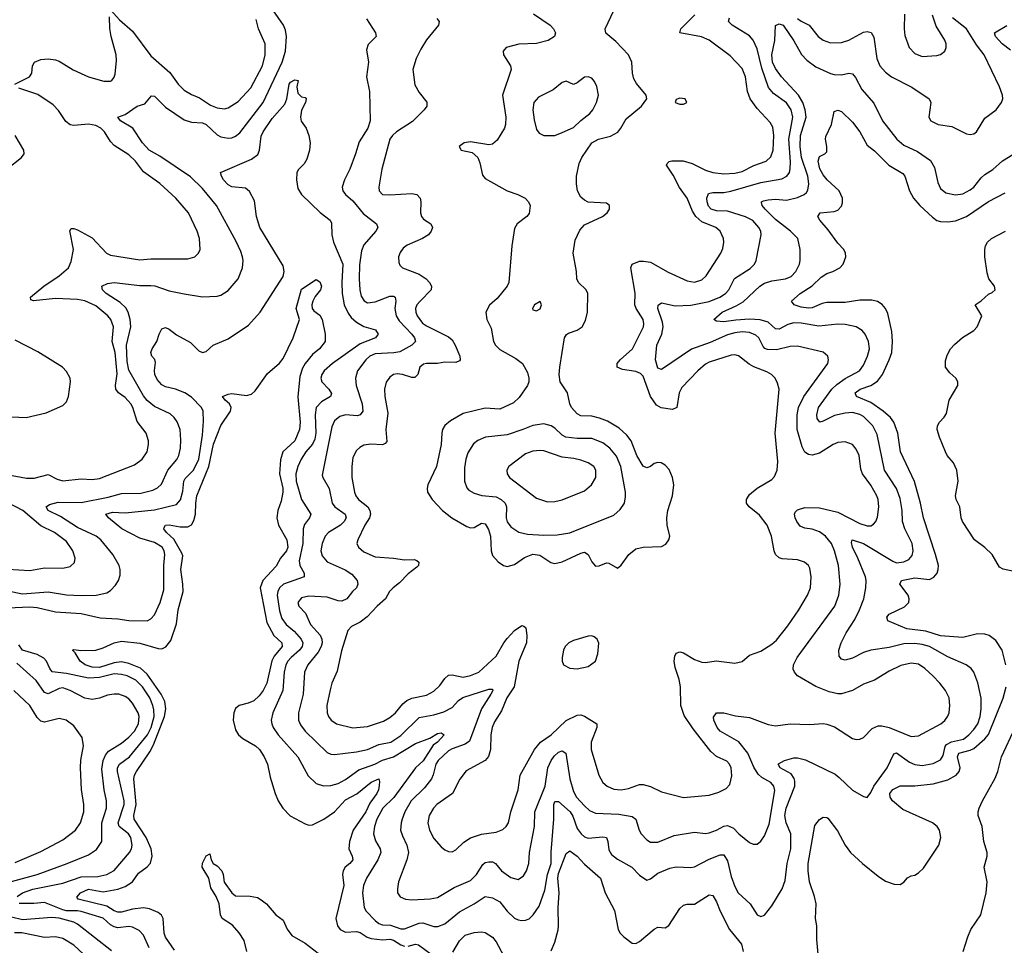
# Model space of a CAD drawing. Header units: inches. Extents: x 1934316 to 2140091, y 524953 to 667329.
# Tile 246 of 256: x 2023215 to 2028577, y 634084 to 639121. Entities that reach past the tile are written whole.
import ezdxf

# ---------------------------------------------------------------- set-up
doc = ezdxf.new("R2010")
doc.units = ezdxf.units.IN
doc.header["$MEASUREMENT"] = 0
doc.layers.add('C0623', color=7, linetype='Continuous')

msp = doc.modelspace()

# ---------------------------------------------------------------- linework, layer by layer
at = {"layer": 'C0623', "color": 5}
for points, elevation in [([(2023150, 636013), (2023230, 635997.2), (2023370, 636008.1), (2023470, 635990.7), (2023550, 635987.8), (2023631.2, 635988.8), (2023690, 636002.2), (2023710, 636014), (2023736.4, 636043.6), (2023753.7, 636070), (2023762.2, 636097.8), (2023762.7, 636130), (2023756.4, 636150), (2023721.8, 636210), (2023657, 636290), (2023631.6, 636310), (2023530, 636358.1), (2023438.1, 636418.1), (2023370, 636449.3), (2023359.1, 636470), (2023377.4, 636482.6), (2023424.6, 636495.4), (2023550, 636493.9), (2023697.6, 636522.4), (2023770, 636542.2), (2023875.3, 636544.7), (2023939.7, 636560.3), (2023966.2, 636573.8), (2023987.3, 636592.7), (2024022.2, 636670), (2024071.5, 636728.5), (2024081.8, 636750), (2024091.2, 636790), (2024092.5, 636832.5), (2024088.3, 636890), (2024073.3, 636933.3), (2024056.7, 636956.7), (2024035.4, 636975.4), (2023950, 637016.8), (2023910, 637048.4), (2023890, 637074.4), (2023810, 637213.1), (2023800, 637260), (2023797.1, 637350), (2023819.9, 637450), (2023816, 637490), (2023805.5, 637530), (2023792.4, 637552.4), (2023762.1, 637582.1), (2023685.7, 637630), (2023666.6, 637650), (2023662, 637670), (2023693.9, 637686.1), (2023729.8, 637690.2), (2023870, 637674.3), (2023930, 637675.2), (2023951.9, 637671.9), (2024030, 637645.2), (2024110, 637628.4), (2024210, 637612.7), (2024290, 637616), (2024310, 637621.1), (2024350, 637647.2), (2024405.6, 637710), (2024429, 637770), (2024432.4, 637810), (2024429, 637830), (2024420, 637860), (2024394.4, 637914.4), (2024287.2, 638110), (2024210, 638202.5), (2024145.1, 638265.1), (2023977.9, 638377.9), (2023921, 638410), (2023884.5, 638450), (2023831, 638531), (2023763.6, 638570), (2023749.5, 638590), (2023790, 638605.2), (2023855.6, 638650), (2023896.9, 638663.1), (2023932.9, 638707.1), (2023950, 638703.9), (2024010, 638645.1), (2024110, 638575), (2024150, 638562.8), (2024210, 638558.6), (2024230.2, 638550), (2024290, 638494.2), (2024310, 638483.5), (2024350, 638475.5), (2024370, 638478.2), (2024390, 638486), (2024414.7, 638505.3), (2024540.6, 638670), (2024645, 638890), (2024662.6, 638950), (2024668.1, 639030), (2024663.5, 639063.5), (2024651.1, 639090), (2024594.3, 639174.3)], 260), ([(2023710, 639173.4), (2023759, 639119), (2023830, 639059), (2023930, 638924.4), (2024032.6, 638832.6), (2024078.2, 638770), (2024110, 638736.5), (2024150, 638713.5), (2024194.9, 638694.9), (2024255, 638655), (2024290, 638640.2), (2024330, 638635.4), (2024350, 638640.7), (2024404.3, 638675.7), (2024473.8, 638750), (2024537, 638870), (2024552.7, 638930), (2024551.4, 638990), (2024516.5, 639070), (2024502.2, 639122.2)], 280), ([(2023189.5, 638770), (2023269.6, 638810.4), (2023282, 638830), (2023284.7, 638870), (2023295.6, 638890), (2023330, 638903.5), (2023370, 638907.6), (2023410, 638902.7), (2023430, 638894.2), (2023507.2, 638847.2), (2023590, 638810.1), (2023674.1, 638785.9), (2023710, 638785.7), (2023717, 638790), (2023730, 638807.3), (2023735, 638825), (2023742.3, 638897.7), (2023739.9, 638930), (2023713.6, 639030), (2023706.8, 639073.2), (2023703.9, 639136.1)], 280), ([(2025104.5, 639124.5), (2025152, 639050), (2025156.4, 639030), (2025113.5, 638986.5), (2025103.6, 638956.4), (2025115.5, 638890), (2025102.8, 638810), (2025119.5, 638730), (2025123.7, 638570), (2025110.2, 638530), (2025063.1, 638456.9), (2025044.1, 638390), (2025012.7, 638307.3), (2024983.2, 638250), (2024971.3, 638210), (2024974.9, 638190), (2024990.2, 638170), (2025030, 638135), (2025086, 638066), (2025158, 638010), (2025164.6, 637990), (2025154, 637970), (2025090, 637895.8), (2025076.3, 637863.7), (2025066.1, 637786.1), (2025063.2, 637710), (2025066.6, 637650), (2025075.5, 637615.5), (2025091.2, 637591.2), (2025110, 637579.6), (2025150, 637585.2), (2025230, 637616.5), (2025250, 637616.1), (2025260.4, 637610), (2025264.1, 637590), (2025258.4, 637550), (2025264.5, 637510), (2025282.4, 637482.4), (2025350.9, 637410), (2025364.2, 637390), (2025370.3, 637370), (2025350.4, 637350), (2025286.1, 637313.9), (2025252.5, 637307.5), (2025150, 637303.4), (2025122.2, 637290), (2025099.4, 637270), (2025054.5, 637210), (2025043.2, 637170), (2025047.9, 637130), (2025079.8, 637030), (2025083.5, 636990), (2025070, 636971.1), (2025054.3, 636965.7), (2024990, 636969.9), (2024957.7, 636962.3), (2024930, 636937.6), (2024915.4, 636904.6), (2024863, 636643), (2024866, 636630), (2024899.8, 636570), (2024916.3, 636490), (2024931.1, 636470), (2024988, 636430), (2024993.5, 636410), (2024982.5, 636390), (2024962.3, 636370), (2024896.5, 636330), (2024878.5, 636310), (2024862, 636270), (2024854.8, 636230), (2024862.9, 636202.9), (2024890, 636171.1), (2024986.9, 636126.9), (2025024.6, 636104.6), (2025052.4, 636070), (2025056.1, 636050), (2025048.7, 636030), (2025027, 636010), (2024996, 635970), (2024970, 635957.7), (2024950, 635958.3), (2024890, 635977.9), (2024790, 635983.9), (2024750, 635974.6), (2024730.2, 635950), (2024735.8, 635930), (2024771.2, 635891.2), (2024799, 635830), (2024852, 635772), (2024860.7, 635750), (2024861.9, 635730), (2024856.8, 635710), (2024840.7, 635679.3), (2024785.1, 635610), (2024765.3, 635570), (2024758.1, 635450), (2024734, 635350), (2024734.1, 635310), (2024743.9, 635283.9), (2024769.4, 635250), (2024890, 635133.2), (2024910, 635124.7), (2024930, 635122.7), (2025050, 635136.6), (2025110, 635149.6), (2025170, 635177.4), (2025235.3, 635190), (2025290, 635226.1), (2025390, 635324.3), (2025470, 635338.1), (2025525.4, 635354.6), (2025570, 635379), (2025604.2, 635415.8), (2025628, 635432), (2025770, 635477.8), (2025790, 635477.3), (2025792.1, 635470), (2025781.1, 635450), (2025729.7, 635370.3), (2025664.5, 635195.5), (2025641.3, 635178.7), (2025570, 635153.2), (2025550, 635141.9), (2025493.9, 635090), (2025481.8, 635070), (2025467.4, 635012.6), (2025457.2, 634990), (2025418.8, 634941.2), (2025347.8, 634870), (2025312.1, 634810), (2025297.5, 634770), (2025291.6, 634750), (2025289.4, 634710), (2025299.2, 634679.2), (2025323.5, 634630), (2025332.2, 634590), (2025323, 634550), (2025277.6, 634430), (2025271.6, 634391.6), (2025273.4, 634370), (2025287.5, 634347.5), (2025315.2, 634335.2), (2025351.2, 634331.2), (2025450, 634336.5), (2025490, 634344.7), (2025581.6, 634398.4), (2025670, 634437.4), (2025702.9, 634470), (2025736.6, 634523.4), (2025750, 634534), (2025770, 634539.4), (2025790, 634538.4), (2025805.3, 634530), (2025838.9, 634490), (2025890, 634452.7), (2025930, 634443.1), (2025958, 634462), (2025975.3, 634490), (2025986.8, 634530), (2025991.3, 634590), (2026018.3, 634730), (2026020.7, 634810), (2026076.7, 634950), (2026090.8, 635050), (2026109.6, 635090.4), (2026126, 635114), (2026150, 635134.8), (2026170, 635143.2), (2026189.2, 635129.2), (2026210.1, 634990.1), (2026230, 634921.7), (2026247, 634890), (2026290, 634843.2), (2026317.7, 634817.7), (2026350, 634804.2), (2026478, 634798), (2026550, 634786), (2026570.3, 634770), (2026587.6, 634710), (2026598.9, 634690), (2026630, 634658.3), (2026650, 634646), (2026690, 634645.2), (2026778.7, 634681.3), (2026890, 634699.7), (2026950, 634692.9), (2026970, 634696), (2027009.6, 634710), (2027050, 634733.2), (2027070, 634735.9), (2027101.2, 634721.2), (2027130.3, 634690), (2027190, 634643.1), (2027210, 634634.9), (2027230, 634635.5), (2027250, 634650.5), (2027270, 634679.1), (2027295.8, 634744.2), (2027326.5, 634926.5), (2027322.4, 634950), (2027306, 634970), (2027257, 634997), (2027236.1, 635016.1), (2027212.7, 635052.7), (2027179.9, 635130), (2027131.1, 635191.1), (2027030, 635249.9), (2027012.7, 635270), (2026995.4, 635310), (2026993.8, 635326.2), (2027009.2, 635350), (2027050, 635348.9), (2027113.6, 635333.6), (2027190, 635324.2), (2027290, 635286.5), (2027330, 635278.5), (2027410, 635288.9), (2027515.1, 635284.9), (2027590, 635290.4), (2027610, 635287), (2027652.4, 635272.4), (2027750, 635210.3), (2027770, 635204.9), (2027790, 635206.7), (2027810, 635215.8), (2027856.9, 635263.1), (2027890, 635277.6), (2027910, 635277.7), (2027950, 635268.9), (2028070, 635220.2), (2028110, 635224.2), (2028231.5, 635290), (2028253.3, 635306.7), (2028269.8, 635330.2), (2028276.8, 635350), (2028280.8, 635390), (2028275.5, 635430), (2028257.2, 635470), (2028226.2, 635510), (2028187.2, 635550), (2028144.2, 635590), (2028110, 635614.3), (2028070, 635619.5), (2028013.8, 635606.2), (2027950, 635575.4), (2027870, 635527.2), (2027810, 635504.5), (2027749.4, 635470.6), (2027690, 635452.3), (2027670, 635452.3), (2027623, 635463), (2027550, 635493.3), (2027450, 635549.8), (2027433.3, 635570), (2027426.9, 635586.9), (2027427.9, 635610), (2027448.1, 635650), (2027653, 635930), (2027675.6, 635990), (2027683.4, 636050), (2027673, 636150), (2027652.8, 636230), (2027636.2, 636270), (2027603.1, 636310), (2027570, 636333.6), (2027530, 636348.5), (2027490, 636354.6), (2027465.7, 636365.7), (2027446, 636390), (2027437.2, 636410), (2027433.7, 636430), (2027438.7, 636441.3), (2027450, 636453.6), (2027490, 636466.2), (2027570, 636465.2), (2027670, 636441.3), (2027790, 636380.1), (2027830, 636366.7), (2027850, 636366.5), (2027864.6, 636375.4), (2027876.4, 636390), (2027885.3, 636414.7), (2027894, 636470), (2027890.5, 636510), (2027882.4, 636530), (2027850, 636588.6), (2027804.1, 636650), (2027795.9, 636675.9), (2027786.3, 636750), (2027770, 636784.7), (2027750, 636808.5), (2027710, 636823.8), (2027670, 636819.8), (2027644.9, 636810), (2027570, 636762.3), (2027530, 636752), (2027510, 636754.6), (2027490, 636767.8), (2027475.9, 636795.9), (2027448.9, 636890), (2027448.8, 636970), (2027455.8, 637010), (2027484.7, 637070), (2027616, 637250), (2027619.7, 637270), (2027616.3, 637290), (2027590, 637310.8), (2027450, 637344.4), (2027410, 637341.8), (2027336.5, 637323.5), (2027286.3, 637326.3), (2027272.3, 637332.3), (2027262.9, 637342.9), (2027239.2, 637390), (2027224.3, 637404.3), (2027190, 637419.5), (2027150, 637422.5), (2027110, 637417.5), (2027070, 637406.2), (2026975.5, 637364.5), (2026872.6, 637327.4), (2026710, 637218), (2026690, 637225.4), (2026677.2, 637270), (2026684.1, 637350), (2026711.3, 637410), (2026719.4, 637450), (2026715.5, 637475.5), (2026689.9, 637550.1), (2026692.1, 637567.9), (2026710, 637579.6), (2026784, 637564), (2026870, 637568), (2026970, 637586.8), (2027027.7, 637610), (2027058, 637630), (2027077, 637650), (2027107.6, 637712.4), (2027193.6, 637766.4), (2027216.1, 637790), (2027225.8, 637810), (2027252.7, 637950), (2027250.6, 637970), (2027240.7, 637990), (2027207.9, 638027.9), (2027167.2, 638047.2), (2027070, 638077.9), (2027010, 638081.3), (2026980.8, 638090), (2026966.3, 638106.3), (2026958.6, 638130), (2026956, 638150), (2026965.5, 638174.5), (2026990, 638180.9), (2027050, 638180.9), (2027087.1, 638187.1), (2027250, 638234), (2027365.2, 638254.8), (2027393.3, 638270), (2027406.4, 638290), (2027410.8, 638309.2), (2027413, 638347), (2027404.1, 638470), (2027424.4, 638590), (2027416.9, 638630), (2027390, 638669.1), (2027319.1, 638719.1), (2027292.5, 638752.5), (2027256.2, 638856.2), (2027230, 638962.6), (2027209.4, 639009.4), (2027190, 639033.5), (2027095.1, 639090), (2027074.3, 639110), (2027080.5, 639130)], 260), ([(2025486.5, 639126.5), (2025499.5, 639110), (2025495.6, 639090), (2025429.6, 639010.4), (2025399.3, 638960.7), (2025373.4, 638910), (2025356.3, 638850), (2025366.6, 638766.6), (2025390, 638724.9), (2025432.4, 638672.4), (2025431.6, 638650), (2025417.6, 638630), (2025353.5, 638566.5), (2025267.2, 638510), (2025245, 638490), (2025231, 638470), (2025187.9, 638307.9), (2025170.3, 638210), (2025172, 638190), (2025190.2, 638170.2), (2025230, 638167), (2025350, 638175.8), (2025377.4, 638170), (2025396, 638150), (2025400.1, 638130), (2025397.1, 638070), (2025402.9, 638050), (2025414.8, 638034.8), (2025453.4, 638010), (2025463.2, 637990), (2025456.3, 637970), (2025441.8, 637950), (2025408.9, 637930), (2025325.9, 637894.1), (2025302.7, 637877.3), (2025286.6, 637853.4), (2025278, 637830), (2025278.9, 637798.9), (2025285, 637785), (2025300.4, 637770), (2025390, 637736.6), (2025428.6, 637710), (2025446.6, 637690), (2025458, 637670), (2025455.4, 637650), (2025395.1, 637590), (2025378.3, 637570), (2025370.2, 637550), (2025371.6, 637530), (2025379.5, 637510), (2025409.5, 637470), (2025430, 637455.3), (2025550, 637394.2), (2025570, 637378.3), (2025586.8, 637350), (2025611.9, 637290), (2025613.8, 637270), (2025610, 637264), (2025590, 637255.9), (2025530, 637256.9), (2025490, 637249.2), (2025430, 637250.4), (2025413.9, 637246.1), (2025394, 637230), (2025383.7, 637190), (2025366.1, 637173.9), (2025350, 637173.1), (2025299.5, 637190), (2025270, 637194), (2025250, 637189.8), (2025230, 637174.8), (2025210.9, 637149.1), (2025201.1, 637110), (2025203.2, 637070), (2025220.3, 636980.3), (2025209.5, 636890), (2025213.7, 636826.3), (2025205.7, 636814.3), (2025190, 636807), (2025128.1, 636811.9), (2025090, 636805.8), (2025067.2, 636792.8), (2025050, 636776.3), (2025030, 636738), (2025023.8, 636690), (2025024.2, 636630), (2025037.5, 636550), (2025045.1, 636530), (2025060.2, 636510), (2025110.1, 636470.1), (2025122.2, 636450), (2025125, 636430), (2025119.6, 636410), (2025094.6, 636370), (2025055.8, 636290), (2025051.5, 636270), (2025060.3, 636250), (2025090, 636225.6), (2025150, 636198.2), (2025250, 636190.9), (2025310, 636181.3), (2025363.6, 636183.6), (2025378.5, 636178.5), (2025388.5, 636168.5), (2025386.3, 636150), (2025378.6, 636141.4), (2025330, 636106.1), (2025283.2, 636056.8), (2025249.4, 636030), (2025229.5, 636010), (2025207.6, 635970), (2025162.2, 635930), (2025108.1, 635871.9), (2025070, 635842.3), (2025021.5, 635818.5), (2025001.9, 635798.1), (2024966.8, 635686.8), (2024944, 635576), (2024914.4, 635510), (2024905.4, 635474.5), (2024888.5, 635390), (2024889.2, 635350), (2024896.1, 635330), (2024911.7, 635310), (2024940.4, 635290), (2025030, 635267.8), (2025110, 635274.2), (2025195.8, 635304.2), (2025230, 635324.1), (2025261.8, 635350), (2025301.3, 635398.7), (2025322.9, 635417.1), (2025350.4, 635429.6), (2025430, 635446), (2025470, 635467.8), (2025502.7, 635497.3), (2025530, 635535.8), (2025550, 635555), (2025570, 635556.6), (2025630, 635542.4), (2025670, 635552.1), (2025714.8, 635570), (2025810, 635657), (2025850.7, 635729.3), (2025870, 635753.7), (2025910, 635796.5), (2025950, 635823.6), (2025961.1, 635821.1), (2025971.5, 635811.5), (2025977.3, 635770), (2025974.6, 635730), (2025933.7, 635630), (2025906.9, 635490), (2025867.4, 635430), (2025839.3, 635360.7), (2025800.2, 635299.8), (2025787.3, 635270), (2025780.5, 635230), (2025778.8, 635150), (2025768, 635112), (2025749.5, 635090.5), (2025646.8, 635033.2), (2025611.4, 634988.6), (2025572.6, 634910), (2025487.3, 634850), (2025467.8, 634830), (2025445.5, 634790), (2025438, 634750), (2025446.4, 634710), (2025470, 634665.7), (2025510, 634619.5), (2025530, 634603.1), (2025550, 634594), (2025570, 634593.7), (2025590, 634603.7), (2025634, 634646), (2025670.5, 634669.5), (2025730, 634689.3), (2025810, 634700.6), (2025845.4, 634714.6), (2025865.1, 634730), (2025877, 634750), (2025888.7, 634811.3), (2025929.8, 634930), (2025940.4, 635010), (2026018, 635150), (2026050.4, 635189.6), (2026110, 635230.2), (2026190, 635306.8), (2026250, 635335.7), (2026270, 635338), (2026290, 635330.2), (2026357.3, 635290), (2026357.1, 635270), (2026326.3, 635190), (2026327.1, 635150), (2026367.9, 635010), (2026391, 634971), (2026414.4, 634950), (2026450, 634934.2), (2026490, 634931.1), (2026530, 634937.8), (2026590, 634958.4), (2026610, 634959.7), (2026650, 634948.3), (2026710, 634920.2), (2026830, 634889.3), (2026970, 634900.6), (2027022, 634918), (2027061.8, 634938.2), (2027081.6, 634958.4), (2027093.5, 635006.5), (2027089.8, 635050), (2027080.4, 635070), (2027065.5, 635085.5), (2027010, 635111.9), (2026978.5, 635138.5), (2026881.6, 635261.6), (2026834, 635334), (2026814.8, 635390), (2026813.4, 635490), (2026805.7, 635530), (2026784.8, 635595.2), (2026779.8, 635630), (2026781.8, 635658.2), (2026790, 635673), (2026810, 635680.4), (2026830, 635675.3), (2026890, 635640.2), (2026930, 635624.7), (2026950, 635623.1), (2027007.9, 635632.1), (2027110, 635620.3), (2027150, 635628.4), (2027190, 635663.7), (2027250, 635684.7), (2027310, 635722.6), (2027335.6, 635744.4), (2027398, 635822), (2027457.8, 635910), (2027505.3, 635990), (2027520.8, 636030), (2027525.8, 636090), (2027516.8, 636136.8), (2027509.7, 636150), (2027489.1, 636169.1), (2027450, 636181.8), (2027367.1, 636187.1), (2027350, 636193.3), (2027331.1, 636210), (2027322.9, 636230), (2027309, 636310), (2027285, 636370), (2027244.3, 636424.3), (2027186.6, 636470), (2027172.2, 636490), (2027173.1, 636510), (2027190, 636537.7), (2027230, 636571.1), (2027310, 636619.5), (2027324.4, 636635.6), (2027339.2, 636670), (2027343.1, 636716.9), (2027328.6, 636871.4), (2027350.7, 637110), (2027342.2, 637142.2), (2027328.4, 637170), (2027308.2, 637190), (2027284.4, 637204.4), (2027212.3, 637232.3), (2027187, 637247), (2027130, 637290.9), (2027110, 637297.2), (2027090, 637295.5), (2026970, 637257.5), (2026950, 637247), (2026907.3, 637210), (2026820.5, 637119.5), (2026806.6, 637090), (2026793.2, 637010), (2026770, 636999.5), (2026707.9, 637007.9), (2026683.5, 637023.5), (2026649.9, 637070), (2026610, 637180.9), (2026596.3, 637196.3), (2026570, 637205.6), (2026496.8, 637216.8), (2026468.4, 637230), (2026468.7, 637250), (2026484.8, 637270), (2026552.2, 637330), (2026611.7, 637450), (2026614.2, 637465.8), (2026609.9, 637490), (2026571.9, 637550), (2026565.6, 637570), (2026567.1, 637632.9), (2026542.2, 637770), (2026549.9, 637790.1), (2026590, 637806.5), (2026612.5, 637807.5), (2026650, 637800.8), (2026746.2, 637746.2), (2026850, 637699.7), (2026890, 637692.3), (2026930, 637705.8), (2026953.7, 637726.3), (2027033.8, 637850), (2027044.6, 637875.4), (2027049.8, 637910), (2027047.7, 637930), (2027030, 637969.6), (2027006.6, 637990), (2026930, 638020.7), (2026896.4, 638050), (2026878.8, 638078.7), (2026849.9, 638150), (2026808.3, 638208.3), (2026773.8, 638273.8), (2026736.4, 638330), (2026741.3, 638338.7), (2026751.6, 638348.4), (2026767, 638353), (2026827.1, 638352.9), (2026877.6, 638337.6), (2026950, 638301.9), (2026990, 638289.6), (2027050, 638281.4), (2027110, 638285.1), (2027150, 638295.4), (2027212.9, 638327.1), (2027280.4, 638350), (2027305.8, 638374.2), (2027318, 638410), (2027322.2, 638490), (2027315.8, 638535.8), (2027301.9, 638561.9), (2027230, 638636.8), (2027192.9, 638690), (2027178.5, 638730), (2027166.8, 638810), (2027150, 638854.8), (2027083.2, 638923.2), (2026970, 639009.9), (2026927.7, 639027.7), (2026809.6, 639050), (2026815.6, 639070), (2026892.4, 639147.6)], 280), ([(2026012.8, 639152.8), (2026103.7, 639090), (2026122.4, 639070), (2026132.4, 639050), (2026128.2, 639030), (2026093.2, 639006.8), (2026030, 638991.9), (2025932.3, 638987.7), (2025863.8, 638970), (2025848.4, 638950), (2025850.4, 638930), (2025888, 638870), (2025892, 638850), (2025844.2, 638710), (2025862.2, 638590), (2025861.1, 638550), (2025855.2, 638530), (2025814.9, 638465.1), (2025790, 638444), (2025770, 638440.4), (2025670, 638455.6), (2025636, 638450), (2025608.7, 638430), (2025618.8, 638410), (2025678.4, 638398.4), (2025710, 638370.4), (2025721.1, 638341.1), (2025735.5, 638275.5), (2025750, 638257), (2025870, 638190.3), (2025927.7, 638170), (2025968, 638150), (2025986.4, 638130), (2025995.3, 638110), (2025990, 638066.6), (2025977.1, 638050), (2025924.9, 638010), (2025910, 637985.2), (2025894.9, 637890), (2025878, 637690), (2025870.3, 637670.3), (2025815.7, 637604.3), (2025773.5, 637566.5), (2025753.6, 637530), (2025759.7, 637490), (2025782.8, 637442.8), (2025796, 637370), (2025805.4, 637350), (2025830, 637326), (2025916.7, 637276.7), (2025954, 637250), (2025980.4, 637200.4), (2025988.3, 637170), (2025988.4, 637150), (2025980.6, 637130), (2025935.4, 637064.6), (2025904.6, 637035.4), (2025830, 637002.2), (2025750, 637006.4), (2025630, 636977.7), (2025561.5, 636938.5), (2025530, 636912.6), (2025517.6, 636890), (2025513, 636870), (2025510.2, 636810), (2025484, 636690), (2025437.6, 636590), (2025434.4, 636570), (2025436.5, 636550), (2025461.8, 636510), (2025517.3, 636450), (2025568.9, 636410), (2025650, 636362.6), (2025670, 636355.7), (2025690, 636357.3), (2025730, 636380.6), (2025750, 636377.2), (2025767.1, 636347.1), (2025778.5, 636310), (2025783.2, 636230), (2025790, 636206), (2025821.3, 636170), (2025850, 636151.6), (2025870, 636144.6), (2025910, 636156.5), (2025964.9, 636195.1), (2026010, 636212.2), (2026046.7, 636206.7), (2026107.9, 636167.9), (2026130, 636161.7), (2026170, 636170.8), (2026270, 636218.7), (2026290, 636223.2), (2026311.2, 636211.2), (2026331, 636171), (2026350, 636148.1), (2026370, 636148.2), (2026410, 636164.6), (2026423.4, 636163.4), (2026470, 636137.1), (2026490, 636152.2), (2026532.8, 636210), (2026570, 636241.3), (2026610, 636251.5), (2026710, 636253.4), (2026733.6, 636266.4), (2026749.6, 636290.4), (2026754.5, 636310), (2026741.7, 636370), (2026739.2, 636410), (2026745.1, 636450), (2026769.7, 636530), (2026776.4, 636590), (2026769.7, 636630), (2026752.3, 636672.3), (2026730, 636697.4), (2026708, 636710), (2026690, 636712.1), (2026670, 636705.7), (2026650.8, 636689.2), (2026630, 636681.6), (2026610, 636690.7), (2026575.6, 636750), (2026544.1, 636830), (2026520.6, 636860.6), (2026478.6, 636898.6), (2026415.4, 636935.4), (2026372.4, 636952.4), (2026330, 636962.5), (2026270, 636965.5), (2026250, 636976.8), (2026220.2, 637010), (2026211.3, 637030), (2026198.9, 637090), (2026158.8, 637150), (2026153.4, 637190), (2026155.8, 637230), (2026181, 637390), (2026192.7, 637407.3), (2026204.5, 637415.5), (2026250, 637431.8), (2026277.2, 637450), (2026296, 637484), (2026306.2, 637530), (2026309.1, 637630), (2026300.3, 637650), (2026258.4, 637690), (2026249.8, 637710), (2026246.8, 637750), (2026228.4, 637850), (2026239.5, 637920.5), (2026265.2, 637974.8), (2026290, 638005.2), (2026389.6, 638050), (2026414, 638070), (2026427, 638090), (2026426.6, 638110), (2026410, 638122.9), (2026310, 638128.4), (2026290, 638138), (2026270, 638155.6), (2026252.2, 638190), (2026246.9, 638226.9), (2026246.4, 638270), (2026261.9, 638338.1), (2026276.2, 638370), (2026330, 638450.2), (2026367.3, 638470), (2026433, 638487), (2026471.5, 638508.5), (2026489.4, 638530.6), (2026518.5, 638581.5), (2026601.6, 638650), (2026629.6, 638690), (2026626, 638710), (2026573.6, 638773.6), (2026559.3, 638799.3), (2026551.8, 638830), (2026547.9, 638890), (2026530, 638929.6), (2026461.8, 639001.8), (2026407.4, 639047.4), (2026403.9, 639070), (2026450, 639170.4)], 320), ([(2027450, 639127.9), (2027470, 639112.4), (2027513.8, 639090), (2027563.2, 639030), (2027589.6, 639009.5), (2027630, 638994.8), (2027690, 638996.1), (2027730, 639008.7), (2027810, 639052.3), (2027830, 639056.6), (2027851.4, 639051.4), (2027865.8, 639025.8), (2027882, 638910), (2027899.1, 638870), (2027930, 638834.9), (2027963.1, 638810), (2028073.3, 638753.2), (2028168, 638690), (2028177, 638670), (2028166, 638590), (2028177.1, 638570), (2028216, 638550), (2028290, 638540.2), (2028370, 638500.3), (2028390, 638495.8), (2028410, 638499.5), (2028424.5, 638510), (2028470, 638584.4), (2028531.5, 638630), (2028560.5, 638670), (2028568.2, 638690), (2028566.9, 638710), (2028550, 638755.1), (2028466.2, 638930), (2028424.6, 638984.6), (2028370.5, 639070), (2028293.6, 639130)], 260), ([(2028032.7, 639150), (2028031.2, 639071.2), (2028035.2, 639035.2), (2028057.8, 638970), (2028090, 638936.5), (2028130, 638919.5), (2028210, 638926), (2028230, 638930.7), (2028253.2, 638950), (2028260.9, 638970), (2028260.5, 638990), (2028253.3, 639010), (2028204.7, 639084.7), (2028185.1, 639145.1)], 280), ([(2023150, 635921.3), (2023270, 635925.4), (2023310, 635923.1), (2023410, 635898.5), (2023550.1, 635890.1), (2023654.1, 635865.9), (2023750, 635861.5), (2023810, 635852.3), (2023909.7, 635850.3), (2023930, 635861.1), (2023950, 635882.4), (2023981.1, 635950), (2024000.8, 636019.2), (2023999.3, 636150), (2024005.5, 636210), (2024002.3, 636230), (2023991.6, 636250), (2023950, 636276.7), (2023870, 636299.7), (2023772.1, 636350), (2023698.7, 636410), (2023683.7, 636430), (2023719.8, 636440.2), (2023790, 636437.1), (2023950, 636454.2), (2024070, 636482), (2024091.6, 636508.4), (2024103.9, 636556.1), (2024109.5, 636610), (2024115.9, 636624.1), (2024162.1, 636670), (2024190, 636729.1), (2024210, 636860.7), (2024215.4, 636935.4), (2024214.9, 636990), (2024205.6, 637010), (2024150, 637066.2), (2024114.2, 637090), (2024063, 637110), (2024010, 637123.2), (2023990, 637133.7), (2023963.1, 637163.1), (2023951.4, 637190), (2023948.9, 637211.1), (2023955.7, 637255.7), (2023951.2, 637271.2), (2023935.4, 637290), (2023929.7, 637310), (2023936.9, 637330), (2023962.6, 637370), (2023974.7, 637410), (2023990, 637438), (2024010, 637445.7), (2024030, 637436.9), (2024070, 637406.3), (2024145, 637365), (2024190, 637318.4), (2024210, 637310.6), (2024230, 637314.8), (2024269, 637350), (2024350, 637384.2), (2024460.8, 637459.2), (2024524, 637530), (2024650, 637722.8), (2024654.6, 637750), (2024650, 637780.7), (2024522.7, 637990), (2024505.2, 638050), (2024494.6, 638134.5), (2024466.6, 638186.6), (2024444.6, 638204.6), (2024371, 638211), (2024350, 638221.3), (2024325.7, 638250), (2024314, 638270), (2024309.4, 638290), (2024478, 638362), (2024512.6, 638387.4), (2024520.4, 638410), (2024530, 638486), (2024540.4, 638510), (2024590, 638583), (2024658.4, 638661.6), (2024669.8, 638690.2), (2024683.1, 638770), (2024690, 638781.6), (2024713.7, 638793.7), (2024731, 638790), (2024724.4, 638755.6), (2024730, 638721), (2024750, 638701), (2024770, 638698), (2024774.8, 638690), (2024770.8, 638670), (2024750, 638628), (2024744.4, 638590), (2024748.5, 638568.5), (2024774.4, 638530), (2024790, 638491), (2024797, 638450), (2024794, 638410), (2024778, 638362), (2024763.6, 638336.4), (2024734, 638306), (2024725.2, 638290), (2024722.1, 638250), (2024730, 638201.6), (2024750, 638170.2), (2024851.4, 638071.4), (2024905.7, 638030), (2024913.1, 638013.1), (2024915.8, 637950), (2024924.8, 637910), (2024975.2, 637790), (2024969.4, 637690), (2024971.2, 637630), (2024982.9, 637570), (2025003.2, 637523.2), (2025020.3, 637500.3), (2025050, 637474.1), (2025090, 637450.6), (2025153.1, 637433.1), (2025166.5, 637410), (2025153.1, 637390), (2025070, 637356.1), (2024919, 637250), (2024873.5, 637210), (2024860.9, 637190), (2024855.2, 637170), (2024859.7, 637150), (2024899.3, 637110), (2024913.7, 637086.3), (2024907.8, 637070), (2024859.2, 637040.8), (2024830.1, 637010), (2024823.8, 636970), (2024828.2, 636870), (2024822.1, 636837.9), (2024808.9, 636811.1), (2024774.1, 636770), (2024747.8, 636730), (2024729.1, 636690), (2024718.7, 636650), (2024720.1, 636610), (2024749.3, 636509.3), (2024799.7, 636430), (2024794, 636410), (2024766, 636374), (2024758.2, 636350), (2024756.4, 636270), (2024736.9, 636176.9), (2024739.8, 636150), (2024764.7, 636110), (2024763.6, 636090), (2024651.3, 636048.7), (2024630, 636028.7), (2024620.1, 636010), (2024617.3, 635990), (2024630, 635903.8), (2024642.7, 635862.7), (2024666.1, 635830), (2024710, 635792.7), (2024748.4, 635750), (2024757.3, 635730), (2024754, 635710), (2024738.9, 635690), (2024693.9, 635650), (2024675.5, 635630), (2024664.6, 635610), (2024655.6, 635570), (2024648.4, 635470), (2024592.8, 635350), (2024585, 635310), (2024588.1, 635290), (2024595.2, 635270), (2024622.9, 635230), (2024729.2, 635110), (2024786.4, 635006.4), (2024830, 634964), (2024870, 634951.2), (2024910, 634953.7), (2024950, 634964), (2024990, 634986.5), (2025061.7, 635038.3), (2025148.7, 635070), (2025190, 635092.4), (2025250, 635110.1), (2025370, 635182.4), (2025449.2, 635210.8), (2025490, 635236.9), (2025510, 635240.2), (2025526.4, 635230), (2025490.2, 635190), (2025466.1, 635173.9), (2025411.9, 635088.1), (2025370.7, 635050), (2025251.8, 634888.2), (2025192.5, 634830), (2025160.8, 634770), (2025147, 634730), (2025142.1, 634690), (2025153, 634653), (2025179, 634610), (2025181.1, 634590), (2025165, 634550), (2025102.8, 634450), (2025087.5, 634410), (2025082, 634370), (2025091.1, 634290), (2025101.8, 634270), (2025150, 634220.1), (2025170, 634203.2), (2025190, 634196.2), (2025234.6, 634194.6), (2025290, 634174.7), (2025310, 634173.8), (2025390, 634204.4), (2025410, 634205.9), (2025470, 634187.3), (2025493, 634187), (2025530, 634201.7), (2025610, 634267.1), (2025690.4, 634309.7), (2025750, 634350.2), (2025790, 634341.8), (2025830, 634321.3), (2025870, 634269.2), (2025910, 634232.4), (2025930, 634222.4), (2025950, 634219.1), (2025970, 634220.8), (2025990, 634229), (2026012.1, 634250), (2026043.2, 634296.8), (2026075.4, 634384.6), (2026088.9, 634470), (2026108.7, 634530), (2026109.1, 634590.9), (2026123.1, 634770), (2026123, 634850), (2026130, 634866), (2026150, 634867.5), (2026213.3, 634810), (2026227, 634787), (2026250, 634720.2), (2026272, 634690), (2026290, 634674.8), (2026310, 634667.6), (2026390, 634675.1), (2026410, 634670.2), (2026418.1, 634650), (2026424, 634604), (2026438.2, 634578.2), (2026470, 634553.5), (2026547.8, 634510), (2026590, 634465.3), (2026630, 634438.4), (2026650, 634446.7), (2026690, 634477.4), (2026756.2, 634503.8), (2026790, 634511.9), (2026870, 634508.4), (2026890, 634511.8), (2026970, 634553.8), (2027030, 634576.6), (2027050, 634576.5), (2027070, 634543.7), (2027090, 634459.3), (2027110, 634404.9), (2027128.3, 634370), (2027192.6, 634310), (2027230, 634250.6), (2027250, 634241.6), (2027270, 634248.2), (2027310, 634298.4), (2027367.7, 634392.3), (2027383, 634437), (2027393.4, 634530), (2027415, 634610), (2027413.8, 634690), (2027388.2, 634750), (2027381.3, 634790), (2027389.4, 634830.6), (2027435.8, 634950), (2027436.7, 634976.7), (2027432.7, 634992.7), (2027416.5, 635016.5), (2027355.6, 635050), (2027345.6, 635070), (2027347.6, 635072.4), (2027379.3, 635090), (2027430, 635104), (2027450, 635104), (2027493.4, 635093.4), (2027655, 635015.1), (2027678.1, 634998.1), (2027750, 634928), (2027810, 634893.7), (2027830, 634888.2), (2027850, 634915.5), (2027865.7, 634950), (2027938.6, 635050), (2027974.3, 635125.7), (2027990, 635130.9), (2028060.9, 635080.9), (2028090, 635067.6), (2028130, 635062.4), (2028190, 635073.1), (2028230, 635093.2), (2028243.1, 635116.9), (2028254, 635166), (2028262.6, 635177.4), (2028288.8, 635191.1), (2028354.1, 635205.9), (2028383.9, 635230), (2028410, 635259.4), (2028431.6, 635290), (2028445.5, 635330), (2028450.5, 635370.5), (2028450, 635428.7), (2028431.8, 635511.8), (2028409.8, 635569.8), (2028395.8, 635590), (2028369.6, 635610), (2028270, 635653.9), (2028170, 635710.4), (2028130, 635721.8), (2028090, 635725.7), (2028030, 635725), (2027950, 635704.3), (2027850.7, 635690), (2027810, 635678.3), (2027750, 635647), (2027710, 635635.4), (2027690, 635640.5), (2027676.9, 635656.9), (2027675, 635690), (2027689, 635730), (2027716.1, 635783.9), (2027762.9, 635857.1), (2027788.6, 635910), (2027811.2, 635970), (2027823.2, 636030), (2027824.2, 636070), (2027820.2, 636090), (2027779.6, 636190), (2027749.9, 636250.1), (2027744.5, 636275.5), (2027748.3, 636290), (2027810, 636271.4), (2027970, 636173.9), (2027990, 636166.2), (2028029.5, 636170), (2028056.5, 636183.5), (2028074.6, 636205.4), (2028080.6, 636230), (2028075.4, 636270), (2028034.6, 636350), (2028021.6, 636390), (2028019.9, 636450), (2028010, 636514.7), (2027989.7, 636570.3), (2027924.9, 636670), (2027883.8, 636863.8), (2027861.6, 636910), (2027810, 636961.5), (2027790, 636972.6), (2027750, 636982.5), (2027710, 636979.9), (2027652.3, 636967.7), (2027590, 636935.8), (2027571.4, 636931.4), (2027557.2, 636950), (2027555, 636970), (2027565.7, 637010), (2027638, 637110), (2027664.5, 637135.5), (2027710, 637168.1), (2027787.7, 637210), (2027810, 637241.7), (2027831.4, 637290), (2027842.3, 637330), (2027837.7, 637370), (2027819.3, 637410), (2027802.6, 637430), (2027770, 637449.8), (2027710, 637462), (2027670, 637463.4), (2027567.1, 637452.9), (2027470, 637470.3), (2027430, 637472.1), (2027397.4, 637462.6), (2027350, 637435.9), (2027330, 637437.9), (2027290, 637474.3), (2027247.6, 637487.6), (2027190, 637490.3), (2027114.4, 637485.6), (2027050, 637475.8), (2027010, 637481.1), (2026994.5, 637490), (2027039.8, 637530), (2027116.4, 637563.6), (2027154.1, 637585.9), (2027244.9, 637670), (2027270, 637686.4), (2027310, 637699.1), (2027385.1, 637710), (2027416.2, 637723.8), (2027440.7, 637750), (2027461.4, 637790), (2027465.3, 637810), (2027464.4, 637870), (2027452.8, 637930), (2027413, 637970), (2027330, 638034.3), (2027273.6, 638090), (2027257.3, 638110), (2027254.9, 638125.1), (2027255.1, 638130), (2027265, 638135), (2027290, 638140.5), (2027330, 638143.5), (2027390, 638139.3), (2027450, 638152.7), (2027487.2, 638170), (2027498.8, 638181.2), (2027506.8, 638193.2), (2027512.7, 638227.3), (2027506.4, 638270), (2027473.1, 638370), (2027464.6, 638430), (2027466.9, 638490), (2027497, 638590), (2027491.9, 638630), (2027479.2, 638670), (2027455.7, 638710), (2027362.8, 638810), (2027330, 638855.7), (2027314.4, 638890), (2027310.9, 638930), (2027326.9, 639006.9), (2027331.5, 639088.5), (2027350, 639098.3), (2027371.8, 639090), (2027430, 639005.6), (2027471.9, 638931.9), (2027501, 638901), (2027550, 638863.5), (2027630, 638827.2), (2027650, 638822.2), (2027690, 638821.1), (2027730, 638829.2), (2027750, 638825.2), (2027765.9, 638805.9), (2027800.9, 638740.9), (2027865.7, 638665.7), (2027912.9, 638570), (2027991.4, 638471.4), (2028030, 638438.6), (2028103.1, 638403.1), (2028174.6, 638354.6), (2028196.2, 638316.2), (2028215.1, 638235.1), (2028230, 638202), (2028257.8, 638177.8), (2028310, 638167.2), (2028350, 638173.2), (2028390, 638194.5), (2028410, 638210.2), (2028450, 638259.6), (2028470, 638277.6), (2028513.9, 638306.1), (2028567.5, 638352.5), (2028694.3, 638430)], 240), ([(2028610, 638954.7), (2028565.2, 638990), (2028527.9, 639030), (2028524, 639050), (2028590, 639088.6)], 240), ([(2023146, 636646), (2023253.1, 636626.9), (2023294.6, 636625.4), (2023370, 636646.5), (2023419.8, 636619.8), (2023450, 636611.7), (2023550, 636621.9), (2023610, 636618.4), (2023650, 636624.6), (2023841.3, 636698.7), (2023883.1, 636730), (2023909.8, 636770), (2023917.4, 636810), (2023916.5, 636830), (2023903.8, 636870), (2023854.9, 636934.9), (2023831.4, 637010), (2023820.7, 637030), (2023790, 637064.4), (2023753.2, 637090), (2023739.6, 637110), (2023737.5, 637130), (2023745.4, 637194.6), (2023734.3, 637310), (2023719.7, 637370), (2023726.5, 637450), (2023710.7, 637490), (2023696.1, 637510), (2023630, 637563.9), (2023570, 637591.8), (2023530, 637598.2), (2023410, 637603.5), (2023291.3, 637591.3), (2023276.5, 637596.5), (2023273.6, 637610), (2023346, 637670), (2023430, 637727.8), (2023480.3, 637770), (2023495.3, 637804.7), (2023509.1, 637870), (2023488.8, 637971.2), (2023494.8, 637985.2), (2023510, 637985.2), (2023530, 637977.8), (2023610, 637934.2), (2023688.7, 637850), (2023710, 637838.7), (2023870, 637813.9), (2023930, 637819.3), (2024130, 637819.6), (2024169.3, 637830), (2024189.6, 637850), (2024197.2, 637870), (2024194.6, 637930), (2024181.8, 637970), (2024133.8, 638070), (2024064.8, 638150), (2023979.2, 638230), (2023890, 638293.5), (2023845.7, 638350), (2023810, 638385.9), (2023730, 638436.2), (2023710, 638458.4), (2023677.8, 638510), (2023657.7, 638530), (2023630, 638544.5), (2023590, 638552.3), (2023510, 638544.3), (2023490, 638548.9), (2023467.4, 638567.4), (2023427.2, 638627.2), (2023397.1, 638657), (2023313.6, 638713.6), (2023210, 638748.9)], 280), ([(2028584.5, 635610), (2028564.8, 635690), (2028530, 635742), (2028494, 635770), (2028470, 635777.2), (2028430, 635779.1), (2028350, 635758.5), (2028230, 635768.2), (2028150, 635793.5), (2028046.7, 635806.7), (2027942.9, 635850), (2027937.6, 635870), (2027950, 635885.5), (2028033.6, 635926.4), (2028056.4, 635950), (2028058.2, 635970), (2028052.5, 635990), (2028008.5, 636050), (2028017, 636070), (2028090, 636083.3), (2028170, 636075.1), (2028192.6, 636087.4), (2028210.5, 636109.5), (2028217.3, 636130), (2028217.7, 636150), (2028202.1, 636210), (2028135.9, 636410), (2028119.6, 636490), (2028087.7, 636607.7), (2028011.7, 636770), (2027997.7, 636870), (2027975.6, 636930), (2027956.2, 636956.2), (2027916.5, 636990), (2027850, 637037), (2027771.2, 637070), (2027763.9, 637090), (2027790.9, 637110), (2027849.6, 637130.4), (2027886.7, 637153.3), (2027913.7, 637190), (2027950.4, 637270), (2027963.4, 637310), (2027968.4, 637370), (2027963.3, 637423.3), (2027942, 637522), (2027929.9, 637549.9), (2027911.5, 637571.5), (2027886.7, 637586.7), (2027854.7, 637594.7), (2027790, 637595.1), (2027710, 637581.2), (2027610, 637581.4), (2027584.2, 637575.8), (2027530, 637553.3), (2027510, 637550.6), (2027470, 637556.2), (2027431.6, 637570), (2027417, 637590), (2027465.1, 637630), (2027530, 637672.7), (2027579.6, 637720.4), (2027610, 637738.8), (2027643.1, 637750), (2027680.9, 637770), (2027698.4, 637790), (2027714.4, 637830), (2027712.5, 637850), (2027702, 637870), (2027670, 637904.8), (2027617.3, 637977.3), (2027572.2, 638030), (2027561.1, 638050), (2027573.2, 638070), (2027650, 638076.9), (2027670, 638084.6), (2027690, 638105.5), (2027695.5, 638124.5), (2027695, 638150), (2027677, 638190), (2027612.4, 638250), (2027590, 638276.8), (2027572.2, 638310), (2027562.8, 638350), (2027570, 638376.3), (2027599, 638390), (2027610, 638401), (2027611.1, 638430), (2027602.6, 638470), (2027605.3, 638485.3), (2027636.4, 638550), (2027650, 638622), (2027670, 638628.9), (2027690, 638622), (2027750, 638562.2), (2027790.1, 638510), (2027830, 638438.2), (2027870, 638407.6), (2027948.4, 638328.4), (2028024.4, 638284.4), (2028035.2, 638270), (2028060.9, 638190), (2028082.7, 638150), (2028117.1, 638110), (2028185.8, 638045.8), (2028210, 638028.9), (2028230, 638022.5), (2028270, 638021.1), (2028310, 638026), (2028370, 638048.9), (2028490, 638130.7), (2028582.1, 638177.9)], 220), ([(2023146.6, 638310), (2023226, 638370), (2023239.7, 638390), (2023237.4, 638410), (2023190, 638489.7)], 320), ([(2028630, 636118.9), (2028570, 636131), (2028550, 636142.6), (2028510, 636211.1), (2028470, 636249.7), (2028415.1, 636290), (2028349.7, 636390), (2028341.3, 636410), (2028334.3, 636470), (2028314.3, 636510), (2028311.1, 636530), (2028324.6, 636610), (2028317.7, 636670), (2028300.5, 636710), (2028266.3, 636750), (2028256.2, 636770), (2028223, 636850), (2028211.7, 636890), (2028213.3, 636910), (2028223.1, 636930), (2028250, 636957.1), (2028261.8, 636978.2), (2028276.3, 637050), (2028323.1, 637130), (2028323.5, 637150), (2028312, 637170), (2028279.7, 637199.7), (2028257.2, 637230), (2028255.5, 637264.5), (2028265.2, 637294.8), (2028283.5, 637330), (2028306.1, 637353.9), (2028348.5, 637391.5), (2028411.2, 637428.8), (2028428.5, 637450), (2028454, 637510), (2028418, 637570), (2028450, 637591), (2028490, 637627.3), (2028510, 637636.3), (2028526, 637650), (2028523.7, 637670), (2028493, 637710), (2028482.8, 637742.8), (2028471, 637830), (2028469.8, 637870), (2028474, 637890), (2028485.3, 637910), (2028506, 637930), (2028582.9, 637970)], 180), ([(2024057.4, 634057.4), (2024008.4, 634128.4), (2024001.8, 634150), (2023996.6, 634230), (2023988.2, 634248.2), (2023970, 634263.7), (2023922.1, 634282.1), (2023890, 634288.7), (2023830, 634281.3), (2023770, 634264.2), (2023750, 634264.4), (2023730, 634271.7), (2023690, 634297.1), (2023534.5, 634334.5), (2023527.1, 634347.1), (2023545.8, 634370), (2023589.6, 634390.4), (2023670, 634375.7), (2023750, 634389.4), (2023790, 634404), (2023829.4, 634430), (2023862.4, 634477.6), (2023909.4, 634510.6), (2023927.9, 634532.1), (2023937.2, 634570), (2023931.4, 634610), (2023904.4, 634670), (2023839.2, 634770), (2023837.7, 634790), (2023849.9, 634850), (2023836.7, 634990), (2023840.2, 635010), (2023850.5, 635030), (2023923.1, 635136.9), (2023944, 635176), (2024003, 635330), (2024011.5, 635371.5), (2024005.4, 635410), (2023985.3, 635450), (2023910, 635560.4), (2023873, 635593), (2023810, 635618.2), (2023770, 635626.4), (2023730, 635622), (2023650, 635596), (2023610, 635597.8), (2023572.6, 635610), (2023545.4, 635630), (2023516.5, 635676.5), (2023502, 635690), (2023510, 635694), (2023547.7, 635687.7), (2023630, 635690.2), (2023670, 635702.6), (2023729.4, 635730.6), (2023770, 635738.3), (2023870, 635727.8), (2023970, 635699), (2023990, 635697.8), (2024011.7, 635708.3), (2024037.6, 635742.4), (2024070, 635832.7), (2024077.8, 635910), (2024105.2, 636010), (2024104.4, 636050), (2024092, 636130), (2024103.3, 636203.3), (2024098.7, 636218.7), (2024054.4, 636294.4), (2024015.4, 636330), (2024000.3, 636350), (2024002, 636358), (2024009.6, 636370), (2024030, 636372.7), (2024090, 636362.1), (2024130, 636360.9), (2024150, 636372.9), (2024163.7, 636396.3), (2024173.2, 636430), (2024174.4, 636490), (2024180.6, 636530), (2024244.9, 636690), (2024270, 636810.3), (2024310, 636913.4), (2024363.5, 636990), (2024366.2, 637010), (2024356.9, 637030), (2024333.6, 637050), (2024319.3, 637070), (2024350, 637083.6), (2024370, 637086), (2024450, 637076.6), (2024477.6, 637082.4), (2024498.1, 637101.9), (2024564.7, 637195.3), (2024630, 637251.7), (2024650, 637277.6), (2024703.5, 637390), (2024738.3, 637490), (2024719.9, 637550), (2024750, 637654.9), (2024830, 637706.8), (2024850, 637694.8), (2024857.8, 637670), (2024852.6, 637650), (2024824.6, 637615.4), (2024811.6, 637590), (2024806.7, 637570), (2024808, 637550), (2024816.7, 637536.7), (2024850, 637513), (2024862.6, 637490), (2024878, 637410), (2024878, 637370), (2024848.2, 637330), (2024810, 637299.8), (2024769.7, 637250.3), (2024755.1, 637224.9), (2024741.3, 637178.7), (2024729.1, 637069.1), (2024742.8, 636930), (2024739, 636890), (2024713, 636830), (2024648.3, 636770), (2024634.6, 636725.4), (2024630.1, 636650), (2024648, 636572), (2024648.9, 636550), (2024639.8, 636500.2), (2024620.7, 636450), (2024615.2, 636410), (2024624.2, 636370), (2024669.4, 636290), (2024674.7, 636250), (2024667.7, 636230), (2024636.3, 636190), (2024612.4, 636147.6), (2024538.8, 636070), (2024525, 636030), (2024560.7, 635840.7), (2024599.6, 635770), (2024642, 635730), (2024645, 635710), (2024601.6, 635658.4), (2024588, 635632), (2024561, 635510), (2024540.3, 635470), (2024519, 635441), (2024490, 635415.3), (2024458.5, 635401.5), (2024410.1, 635389.9), (2024390, 635372.8), (2024380.8, 635350), (2024378.6, 635310), (2024390, 635257.4), (2024406.1, 635230), (2024430, 635210.1), (2024500.2, 635170), (2024520.6, 635150), (2024546.6, 635110), (2024565, 635070), (2024578.5, 634998.5), (2024605.5, 634910), (2024623.2, 634870), (2024648.9, 634830), (2024688.1, 634788.1), (2024770, 634744.7), (2024790, 634738.6), (2024810, 634740.2), (2024871.2, 634770), (2024929.9, 634810), (2024990, 634875.6), (2025051.3, 634908.7), (2025130, 634972.8), (2025170.5, 634990), (2025175.1, 634975.1), (2025173.3, 634953.3), (2025169.4, 634930), (2025160.1, 634910), (2025122, 634858), (2025099.6, 634810), (2025031.6, 634710), (2025011.3, 634650), (2025007.7, 634610), (2025025.5, 634570), (2025029.2, 634550), (2025012.6, 634530), (2024986.8, 634510), (2024976.1, 634490), (2024973.5, 634470), (2024979.6, 634410), (2024935.9, 634230), (2024946.1, 634190), (2024960.2, 634170), (2024990, 634155.6), (2025050, 634158.6), (2025070, 634154.4), (2025108.1, 634128.1), (2025130, 634121.8), (2025190, 634113.8), (2025230, 634117.9), (2025250, 634112.6), (2025290, 634087.1), (2025310, 634079.9)], 220), ([(2023170, 636959.2), (2023250, 636956.9), (2023358.6, 636981.4), (2023450, 637021.3), (2023470, 637040.5), (2023480.9, 637070), (2023491.8, 637150), (2023489.7, 637170), (2023470, 637207.3), (2023447.6, 637230), (2023313.3, 637313.3), (2023190, 637376.2)], 320), ([(2023150, 636130.1), (2023270, 636123.2), (2023350, 636138), (2023450, 636135.8), (2023490, 636144.6), (2023513.3, 636166.7), (2023517.4, 636190), (2023505.1, 636230), (2023470, 636281.5), (2023404, 636330), (2023330, 636366.5), (2023233.2, 636450), (2023110, 636514.4)], 280), ([(2023201.2, 634350), (2023230.9, 634370), (2023286.6, 634390), (2023450, 634422.1), (2023550, 634457.1), (2023641.7, 634458.3), (2023690, 634470.1), (2023730, 634492.1), (2023813.5, 634590), (2023824.6, 634610), (2023828.3, 634630), (2023819.9, 634670), (2023807.6, 634690), (2023757.5, 634730), (2023752.2, 634750), (2023784.5, 634850), (2023783.9, 634870), (2023748, 635030), (2023748.7, 635050), (2023759.6, 635070), (2023813.9, 635110), (2023910.6, 635229.4), (2023930.5, 635270), (2023946.9, 635330), (2023946.2, 635366.2), (2023939.9, 635390), (2023923.1, 635430), (2023884.3, 635490), (2023847, 635527), (2023801, 635550), (2023770, 635557.9), (2023730, 635561), (2023650, 635541.8), (2023590, 635537.9), (2023470, 635562.8), (2023393, 635573), (2023379.6, 635590), (2023360.8, 635630), (2023346.4, 635646.4), (2023310, 635666.8), (2023230, 635690.6), (2023210, 635719.8)], 240), ([(2023170, 634432.4), (2023310, 634469.3), (2023473, 634530), (2023590, 634576.5), (2023634.1, 634605.9), (2023662, 634650), (2023662.6, 634750), (2023688.8, 634830), (2023687.7, 634870), (2023674.8, 634930), (2023663.2, 635043.2), (2023669, 635090), (2023681.9, 635118.1), (2023699.4, 635140.6), (2023770, 635184.4), (2023810, 635217.3), (2023840.4, 635250), (2023861.6, 635290), (2023866.4, 635330), (2023861.1, 635350), (2023830, 635402.7), (2023810, 635424.5), (2023790, 635438.2), (2023756, 635450), (2023730, 635451.3), (2023694.1, 635445.9), (2023650, 635429.8), (2023610, 635422.2), (2023570, 635429.1), (2023490, 635471.1), (2023450, 635484.5), (2023430, 635482.4), (2023370, 635452.5), (2023350, 635459.1), (2023304.7, 635524.7), (2023199.2, 635619.2)], 260), ([(2027563.8, 634036.2), (2027555.2, 634115.2), (2027555.2, 634190), (2027549, 634230), (2027551.5, 634310), (2027543.4, 634350), (2027516.2, 634430), (2027507.9, 634490), (2027508.9, 634530), (2027544.3, 634735.7), (2027570, 634768.9), (2027590, 634781.1), (2027610, 634780.3), (2027615.9, 634775.9), (2027667.7, 634707.7), (2027710.2, 634630), (2027739.6, 634590), (2027804.2, 634530), (2027890, 634460.3), (2027930, 634433.4), (2027976.7, 634416.7), (2028010, 634414.4), (2028030, 634428.2), (2028050, 634452), (2028070, 634463.1), (2028090, 634466), (2028110, 634478), (2028136.5, 634503.5), (2028220.3, 634630), (2028230.7, 634670), (2028223.8, 634710), (2028210.4, 634730.4), (2028185.4, 634750), (2028023.9, 634823.9), (2027968.2, 634870), (2027954.5, 634890), (2027953.2, 634910), (2027970, 634932.9), (2028010, 634951.8), (2028090, 634951.7), (2028190, 634963.7), (2028270, 634985), (2028314.3, 635010), (2028331, 635030), (2028335.8, 635050), (2028321.2, 635110), (2028328.7, 635130), (2028390, 635145.6), (2028410, 635155.1), (2028470, 635207.5), (2028490, 635232.1), (2028569.9, 635429.9), (2028587.6, 635490)], 220), ([(2023190, 634534), (2023330, 634594), (2023450, 634658.3), (2023519.8, 634710), (2023546.3, 634750), (2023564, 634810), (2023563.9, 634850), (2023551.6, 634931.6), (2023545.7, 635050), (2023548.6, 635091.4), (2023563.5, 635170), (2023554.6, 635214.6), (2023510, 635278), (2023468.9, 635308.9), (2023430, 635317.8), (2023350, 635298.5), (2023330, 635303.8), (2023310, 635323.9), (2023269.8, 635390), (2023183.1, 635470)], 280), ([(2028353.3, 634050), (2028378.5, 634130), (2028394.7, 634170), (2028448.7, 634250), (2028478.3, 634370), (2028483.7, 634430), (2028466.3, 634510), (2028484.1, 634570), (2028482.9, 634590), (2028464.5, 634650), (2028456, 634730), (2028435, 634790), (2028434.2, 634810), (2028439.8, 634830), (2028457.2, 634870), (2028526.5, 634993.5), (2028541.4, 635030), (2028562.2, 635110), (2028636.1, 635270)], 180), ([(2024452.3, 634050), (2024438, 634110), (2024410, 634153), (2024373.2, 634193.2), (2024317.2, 634230), (2024309.6, 634249.6), (2024300.7, 634310), (2024285.4, 634350), (2024256.9, 634396.9), (2024244.4, 634450), (2024209.8, 634510), (2024210, 634531.3), (2024230, 634571.3), (2024250, 634582), (2024257.1, 634550), (2024268, 634530), (2024290, 634516.4), (2024315.3, 634490), (2024323.6, 634470), (2024328.5, 634428.5), (2024370, 634370.4), (2024390, 634354.4), (2024470, 634352), (2024510, 634343.8), (2024530, 634332.4), (2024559.3, 634310), (2024610.2, 634250.2), (2024650, 634220.7), (2024671.8, 634171.8), (2024698, 634138), (2024770, 634095.8), (2024841, 634041)], 180), ([(2026110, 634053.4), (2026130, 634102), (2026147.9, 634167.9), (2026150, 634192), (2026148.1, 634288.1), (2026152.6, 634370), (2026144.9, 634450), (2026150, 634475.9), (2026190, 634583.1), (2026210, 634598.2), (2026251.2, 634570), (2026290, 634525.2), (2026377.8, 634450), (2026403.9, 634370), (2026453.8, 634273.8), (2026474.7, 634170), (2026485.3, 634150), (2026504.2, 634130), (2026550, 634096.5), (2026570, 634094.9), (2026590, 634104.6), (2026670, 634172), (2026690, 634183.1), (2026730, 634179.5), (2026750, 634192), (2026810, 634284.4), (2026830, 634302.7), (2026850, 634307.7), (2026890, 634307.7), (2026970, 634359.6), (2026990, 634354.9), (2027010, 634321.3), (2027029.2, 634269.2), (2027079.8, 634170), (2027145.1, 634090), (2027154, 634050)], 220), ([(2023921, 634070), (2023890, 634138.9), (2023865, 634164.9), (2023830, 634183.8), (2023810, 634186.3), (2023750, 634179.9), (2023730, 634184.2), (2023710, 634195.6), (2023670, 634231.3), (2023550, 634268.2), (2023530, 634272.3), (2023470, 634272.2), (2023450, 634277.1), (2023350, 634317.8), (2023291.8, 634311.8), (2023211.6, 634311.6)], 240), ([(2023715.1, 634055.1), (2023530, 634199.9), (2023510, 634210.3), (2023430, 634232.4), (2023390, 634235.9), (2023230, 634222.6), (2023170, 634237)], 260), ([(2023589.8, 634010), (2023510, 634085), (2023450, 634121.1), (2023410, 634131.2), (2023350, 634126.2), (2023227, 634153), (2023187, 634153)], 280), ([(2025573.1, 634046.9), (2025610.4, 634109.5), (2025640.8, 634139.2), (2025690, 634154.5), (2025730, 634158), (2025750, 634154.9), (2025790, 634128.9), (2025810, 634103.7), (2025850, 634028.9)], 220), ([(2025330, 634080.5), (2025370, 634091.1), (2025387.7, 634087.7), (2025490, 634010.2)], 220)]:
    msp.add_lwpolyline(points, dxfattribs=dict(at, elevation=elevation))
for points, elevation in [([(2026310, 638809.4), (2026290, 638807.3), (2026250, 638776.9), (2026230, 638768), (2026190, 638787), (2026170, 638779.6), (2026120.2, 638739.8), (2026040.6, 638699.4), (2026015.6, 638670), (2026010.2, 638630), (2026016, 638576), (2026030, 638524), (2026043.4, 638503.4), (2026070, 638490.3), (2026110, 638490.2), (2026130, 638491.3), (2026170, 638506), (2026230, 638534.2), (2026270, 638572.9), (2026319.7, 638610), (2026335.4, 638630), (2026355.8, 638670), (2026366.3, 638710), (2026357.1, 638757.1), (2026344.4, 638784.4), (2026330, 638802.7)], 340), ([(2026810, 638693.2), (2026790, 638686), (2026784.7, 638670), (2026810, 638661), (2026830, 638661), (2026848, 638670), (2026838, 638690)], 320), ([(2026050, 637588), (2026018.8, 637570), (2026006.8, 637550), (2026010, 637542), (2026030, 637536), (2026050, 637547.3), (2026056, 637570)], 340), ([(2026070, 636922), (2026010, 636913.2), (2025955.8, 636890), (2025870, 636862.1), (2025750.9, 636849.1), (2025710, 636830.8), (2025687, 636813), (2025656.2, 636763.8), (2025645.2, 636730), (2025637.2, 636682.8), (2025637.6, 636610), (2025650, 636573.4), (2025661.1, 636561.1), (2025690, 636544), (2025732.1, 636532), (2025810, 636523.7), (2025836.9, 636510), (2025858.2, 636490), (2025866.4, 636470), (2025863.5, 636410), (2025870, 636388.7), (2025890, 636361.5), (2025932.3, 636332.3), (2025981.1, 636321.1), (2026070, 636316.1), (2026141.5, 636318.5), (2026210, 636329.4), (2026450, 636424.6), (2026485, 636455), (2026508.5, 636490), (2026514.7, 636525.3), (2026513.5, 636550), (2026489.2, 636690), (2026465.3, 636745.3), (2026429, 636789), (2026390, 636818), (2026330, 636842.7), (2026250, 636842.3), (2026189.9, 636849.9), (2026170, 636859.8), (2026130, 636899), (2026110, 636911.6)], 340), ([(2026050, 636777.4), (2026010, 636772.5), (2025970, 636758), (2025879.3, 636690), (2025868.2, 636670), (2025870.4, 636650), (2025882.4, 636630), (2026030, 636516.5), (2026090, 636497.4), (2026130, 636498.3), (2026170, 636507.6), (2026290, 636557.7), (2026328.2, 636590), (2026353.1, 636630), (2026351.9, 636670), (2026341.1, 636690), (2026310, 636709.8), (2026270, 636724.8), (2026233.5, 636733.5), (2026170, 636740.2), (2026070, 636774.6)], 360), ([(2026330, 635767.8), (2026310, 635766.6), (2026230, 635743.1), (2026204.9, 635730), (2026186.3, 635710), (2026176.5, 635690), (2026169.1, 635650), (2026169, 635630), (2026176.4, 635610), (2026210, 635591.6), (2026250, 635588.4), (2026310, 635601.8), (2026350, 635630.5), (2026364.2, 635670), (2026368.1, 635728.1), (2026359.5, 635750), (2026343.3, 635763.3)], 320)]:
    msp.add_lwpolyline(points, close=True, dxfattribs=dict(at, elevation=elevation))

doc.saveas('drawing.dxf')
